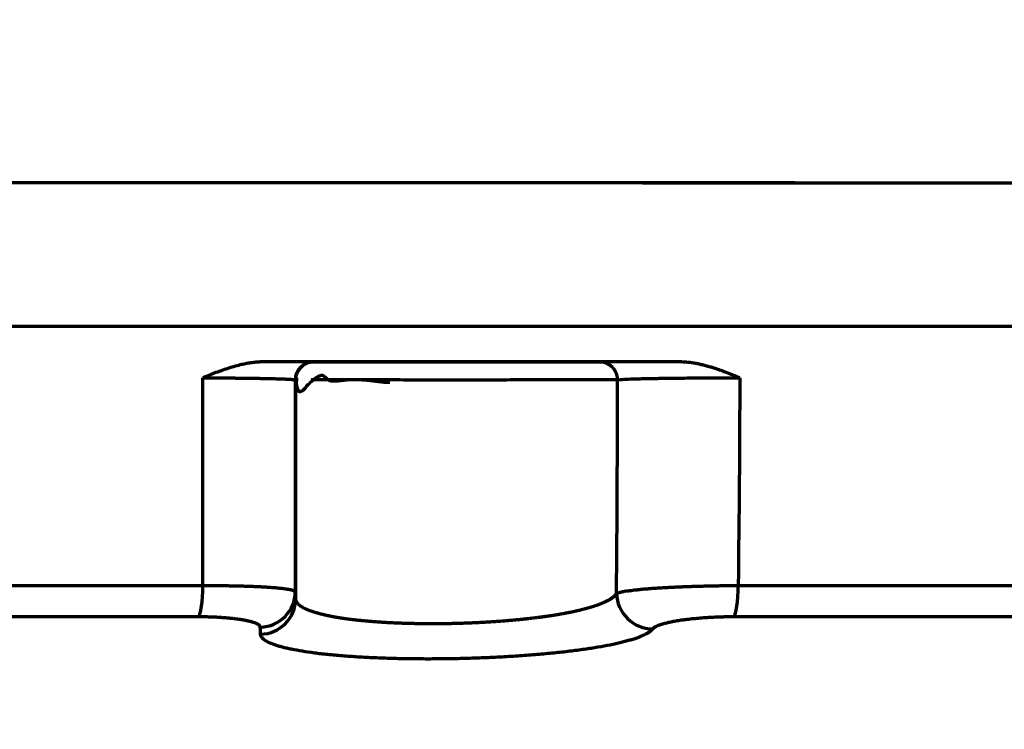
# Model space of a CAD drawing. Header units: millimetres. Extents: x -170 to 6906, y -2212 to 4257.
# Tile 214 of 256: x 5965 to 5993, y -1342 to -1322. Entities that reach past the tile are written whole.
import ezdxf

# ---------------------------------------------------------------- set-up
doc = ezdxf.new("R2010")
doc.units = ezdxf.units.MM
doc.layers.add('1', color=7, linetype='Continuous', true_color=0xffffff)

msp = doc.modelspace()

# ---------------------------------------------------------------- linework, layer by layer
at = {"lineweight": 18}
msp.add_arc((5183.539, -1242.004), 932.341, 281.861856, 355.06662, dxfattribs=at)
at = {"layer": '1', "color": 0, "linetype": 'Continuous', "lineweight": 70}
for p, q in [((5973.203, -1331.747), (5973.216, -1331.748)), ((5970.128, -1337.994), (5970.123, -1332.19)), ((5972.716, -1332.248), (5972.703, -1332.247)), ((5972.703, -1332.247), (5972.708, -1338.169))]:
    msp.add_line(p, q, dxfattribs=at)
for centre, major_axis, ratio, start_param, end_param in [((5973.203, -1332.247), (0.048, 0.498), 0.999979, 0.095153, 1.665949), ((5969.987, -1337.884), (0, -1), 0.140952, 0.164634, 1.460738), ((5984.945, -1337.882), (0, 1), 0.138813, 3.302774, 4.602334), ((5971.708, -1338.169), (0.999, 0.041), 0.987677, 4.694625, 6.241662), ((5982.676, -1338.217), (-0.796, 0.606), 0.980905, 0.660083, 2.234577), ((5971.716, -1338.367), (0.999, 0.042), 0.988281, 4.693274, 6.240611)]:
    msp.add_ellipse(centre, major_axis=major_axis, ratio=ratio, start_param=start_param, end_param=end_param, dxfattribs=at)
for points, knots in [([(6011.468, -1326.749), (6011.184, -1326.748), (6010.545, -1326.748), (6009.344, -1326.748), (6007.206, -1326.748), (6004.175, -1326.748), (6000.534, -1326.748), (5995.689, -1326.747), (5989.644, -1326.747), (5979.995, -1326.746), (5967.974, -1326.745), (5953.604, -1326.743), (5939.281, -1326.742), (5920.241, -1326.74), (5896.535, -1326.738), (5868.21, -1326.735), (5830.569, -1326.73), (5802.437, -1326.727), (5783.643, -1326.725)], [0, 0, 0, 0, 0.003906, 0.007813, 0.015625, 0.03125, 0.046875, 0.0625, 0.09375, 0.125, 0.1875, 0.25, 0.3125, 0.375, 0.5, 0.625, 0.75, 1, 1, 1, 1]), ([(6011.52, -1326.748), (5992.609, -1326.747), (5954.645, -1326.743), (5897.497, -1326.738), (5849.912, -1326.733), (5811.999, -1326.728), (5793.118, -1326.726), (5783.702, -1326.724)], [0, 0, 0, 0, 0.25, 0.5, 0.75, 0.875, 1, 1, 1, 1]), ([(5783.643, -1330.725), (5802.437, -1330.727), (5830.569, -1330.73), (5868.21, -1330.735), (5896.535, -1330.738), (5920.241, -1330.74), (5939.281, -1330.742), (5953.604, -1330.743), (5967.974, -1330.745), (5979.995, -1330.746), (5989.644, -1330.747), (5995.689, -1330.747), (6000.534, -1330.748), (6004.175, -1330.748), (6007.206, -1330.748), (6009.344, -1330.748), (6010.545, -1330.748), (6011.184, -1330.748), (6011.468, -1330.749)], [0, 0, 0, 0, 0.25, 0.375, 0.5, 0.625, 0.6875, 0.75, 0.8125, 0.875, 0.90625, 0.9375, 0.953125, 0.96875, 0.984375, 0.992187, 0.996094, 1, 1, 1, 1]), ([(5971.821, -1331.745), (5971.82, -1331.745), (5971.817, -1331.745), (5971.812, -1331.745), (5971.807, -1331.745), (5971.803, -1331.745), (5971.798, -1331.745), (5971.794, -1331.745), (5971.79, -1331.745), (5971.786, -1331.745), (5971.782, -1331.745), (5971.779, -1331.745), (5971.774, -1331.746), (5971.765, -1331.746), (5971.751, -1331.746), (5971.73, -1331.747), (5971.704, -1331.748), (5971.672, -1331.75), (5971.629, -1331.753), (5971.573, -1331.758), (5971.504, -1331.767), (5971.407, -1331.781), (5971.279, -1331.804), (5971.119, -1331.841), (5970.984, -1331.879), (5970.854, -1331.918), (5970.714, -1331.964), (5970.569, -1332.015), (5970.441, -1332.063), (5970.352, -1332.098), (5970.27, -1332.131), (5970.194, -1332.161), (5970.146, -1332.18), (5970.123, -1332.19)], [0, 0, 0, 0, 0.002883, 0.005662, 0.008337, 0.010911, 0.013383, 0.015756, 0.018032, 0.020213, 0.0223, 0.024296, 0.026312, 0.031194, 0.038943, 0.049556, 0.066976, 0.08482, 0.103082, 0.140602, 0.18013, 0.221605, 0.308588, 0.401313, 0.499409, 0.547172, 0.631043, 0.750112, 0.808127, 0.862093, 0.912036, 0.957991, 1, 1, 1, 1]), ([(5973.203, -1331.747), (5973.203, -1331.747), (5973.203, -1331.747), (5973.203, -1331.747), (5973.203, -1331.747), (5973.202, -1331.747), (5973.201, -1331.747), (5973.195, -1331.747), (5973.179, -1331.746), (5973.148, -1331.746), (5973.1, -1331.746), (5973.031, -1331.746), (5972.938, -1331.746), (5972.843, -1331.746), (5972.75, -1331.746), (5972.654, -1331.746), (5972.536, -1331.745), (5972.422, -1331.745), (5972.324, -1331.745), (5972.252, -1331.745), (5972.184, -1331.745), (5972.119, -1331.745), (5972.058, -1331.745), (5972.001, -1331.745), (5971.949, -1331.745), (5971.902, -1331.745), (5971.86, -1331.745), (5971.834, -1331.745), (5971.821, -1331.745)], [0, 0, 0, 0, 0.00181, 0.003776, 0.007708, 0.015568, 0.031283, 0.062687, 0.125409, 0.188038, 0.250644, 0.338971, 0.422577, 0.500678, 0.551945, 0.610497, 0.676643, 0.750348, 0.786088, 0.819387, 0.85024, 0.878689, 0.904763, 0.928483, 0.949859, 0.9689, 0.98561, 1, 1, 1, 1]), ([(5973.216, -1331.748), (5973.211, -1331.748), (5973.203, -1331.748), (5973.189, -1331.749), (5973.176, -1331.75), (5973.163, -1331.751), (5973.151, -1331.752), (5973.138, -1331.754), (5973.125, -1331.756), (5973.113, -1331.759), (5973.101, -1331.761), (5973.088, -1331.764), (5973.076, -1331.768), (5973.065, -1331.771), (5973.053, -1331.775), (5973.041, -1331.779), (5973.03, -1331.784), (5973.018, -1331.789), (5973.007, -1331.794), (5972.996, -1331.799), (5972.985, -1331.805), (5972.974, -1331.811), (5972.963, -1331.817), (5972.953, -1331.824), (5972.942, -1331.831), (5972.932, -1331.839), (5972.921, -1331.846), (5972.911, -1331.855), (5972.901, -1331.863), (5972.891, -1331.872), (5972.882, -1331.88), (5972.872, -1331.889), (5972.86, -1331.901), (5972.846, -1331.916), (5972.829, -1331.935), (5972.814, -1331.953), (5972.8, -1331.973), (5972.787, -1331.993), (5972.775, -1332.014), (5972.764, -1332.036), (5972.755, -1332.056), (5972.747, -1332.076), (5972.74, -1332.094), (5972.735, -1332.112), (5972.73, -1332.131), (5972.725, -1332.15), (5972.722, -1332.169), (5972.719, -1332.189), (5972.717, -1332.209), (5972.716, -1332.228), (5972.716, -1332.241), (5972.716, -1332.248)], [0, 0, 0, 0, 0.016961, 0.033777, 0.050459, 0.067018, 0.083463, 0.099802, 0.116043, 0.132193, 0.148258, 0.164246, 0.180165, 0.196025, 0.211836, 0.22761, 0.243363, 0.259111, 0.27487, 0.290659, 0.306496, 0.322398, 0.338382, 0.354462, 0.370648, 0.386946, 0.403357, 0.41988, 0.436504, 0.453215, 0.469988, 0.486789, 0.503576, 0.535147, 0.566231, 0.597016, 0.627694, 0.658412, 0.689239, 0.720154, 0.751052, 0.775938, 0.800579, 0.825139, 0.84976, 0.874538, 0.899505, 0.924632, 0.949856, 0.974938, 1, 1, 1, 1]), ([(5981.214, -1331.748), (5981.213, -1331.748), (5981.213, -1331.748), (5981.212, -1331.748), (5981.21, -1331.748), (5981.209, -1331.748), (5981.207, -1331.748), (5981.205, -1331.748), (5981.203, -1331.748), (5981.2, -1331.748), (5981.198, -1331.748), (5981.195, -1331.748), (5981.192, -1331.748), (5981.189, -1331.748), (5981.185, -1331.748), (5981.182, -1331.748), (5981.178, -1331.748), (5981.174, -1331.748), (5981.17, -1331.748), (5981.165, -1331.748), (5981.161, -1331.748), (5981.156, -1331.748), (5981.151, -1331.748), (5981.146, -1331.748), (5981.141, -1331.748), (5981.135, -1331.748), (5981.13, -1331.748), (5981.124, -1331.748), (5981.118, -1331.748), (5981.111, -1331.749), (5981.105, -1331.749), (5981.098, -1331.749), (5981.091, -1331.749), (5981.084, -1331.749), (5981.077, -1331.749), (5981.07, -1331.749), (5981.062, -1331.749), (5981.055, -1331.749), (5981.047, -1331.749), (5981.038, -1331.749), (5981.03, -1331.749), (5981.022, -1331.749), (5981.013, -1331.749), (5981.004, -1331.749), (5980.995, -1331.749), (5980.986, -1331.749), (5980.976, -1331.749), (5980.967, -1331.749), (5980.957, -1331.749), (5980.947, -1331.749), (5980.937, -1331.749), (5980.926, -1331.749), (5980.916, -1331.749), (5980.905, -1331.749), (5980.846, -1331.749), (5980.724, -1331.749), (5980.513, -1331.749), (5980.267, -1331.75), (5980.02, -1331.75), (5979.787, -1331.75), (5979.577, -1331.75), (5979.357, -1331.75), (5979.125, -1331.75), (5978.881, -1331.75), (5978.599, -1331.75), (5978.277, -1331.75), (5977.914, -1331.75), (5977.543, -1331.75), (5977.168, -1331.75), (5976.794, -1331.75), (5976.425, -1331.75), (5976.064, -1331.75), (5975.743, -1331.75), (5975.463, -1331.75), (5975.224, -1331.751), (5974.995, -1331.751), (5974.778, -1331.751), (5974.572, -1331.75), (5974.392, -1331.75), (5974.237, -1331.75), (5974.105, -1331.75), (5973.982, -1331.751), (5973.869, -1331.751), (5973.765, -1331.75), (5973.669, -1331.749), (5973.583, -1331.748), (5973.522, -1331.748), (5973.481, -1331.748), (5973.457, -1331.748), (5973.434, -1331.748), (5973.413, -1331.748), (5973.393, -1331.748), (5973.373, -1331.748), (5973.355, -1331.748), (5973.339, -1331.748), (5973.323, -1331.748), (5973.308, -1331.748), (5973.295, -1331.748), (5973.282, -1331.748), (5973.271, -1331.748), (5973.261, -1331.748), (5973.251, -1331.748), (5973.243, -1331.748), (5973.236, -1331.748), (5973.23, -1331.748), (5973.225, -1331.748), (5973.221, -1331.748), (5973.218, -1331.748), (5973.216, -1331.748), (5973.216, -1331.748), (5973.216, -1331.748)], [0, 0, 0, 0, 0.002327, 0.00465, 0.006969, 0.009284, 0.011595, 0.013902, 0.016204, 0.018504, 0.020799, 0.023092, 0.025381, 0.027667, 0.02995, 0.032231, 0.034508, 0.036783, 0.039055, 0.041325, 0.043593, 0.045858, 0.048122, 0.050383, 0.052643, 0.054901, 0.057158, 0.059413, 0.061667, 0.063919, 0.06617, 0.068421, 0.07067, 0.072919, 0.075167, 0.077414, 0.079661, 0.081908, 0.084154, 0.0864, 0.088646, 0.090892, 0.093138, 0.095385, 0.097631, 0.099878, 0.102126, 0.104374, 0.106623, 0.108873, 0.111123, 0.113375, 0.115628, 0.117882, 0.120137, 0.152454, 0.184698, 0.21713, 0.249996, 0.271396, 0.292793, 0.314263, 0.335885, 0.357734, 0.379887, 0.409735, 0.439552, 0.469562, 0.499984, 0.5301, 0.559995, 0.589911, 0.620081, 0.642115, 0.663875, 0.685451, 0.70692, 0.728388, 0.749969, 0.766564, 0.78294, 0.799135, 0.815176, 0.831092, 0.846929, 0.862746, 0.878617, 0.884124, 0.889601, 0.895049, 0.900468, 0.90586, 0.911226, 0.916569, 0.921892, 0.927194, 0.932477, 0.937742, 0.94299, 0.948225, 0.953447, 0.958656, 0.963852, 0.969038, 0.974217, 0.979385, 0.984547, 0.989702, 0.994855, 1, 1, 1, 1]), ([(5983.444, -1331.746), (5983.436, -1331.746), (5983.418, -1331.746), (5983.391, -1331.746), (5983.363, -1331.746), (5983.333, -1331.746), (5983.301, -1331.746), (5983.268, -1331.746), (5983.234, -1331.746), (5983.198, -1331.746), (5983.16, -1331.746), (5983.122, -1331.746), (5983.081, -1331.746), (5983.04, -1331.746), (5982.997, -1331.746), (5982.953, -1331.746), (5982.908, -1331.746), (5982.862, -1331.746), (5982.814, -1331.746), (5982.766, -1331.746), (5982.717, -1331.746), (5982.667, -1331.746), (5982.617, -1331.746), (5982.509, -1331.746), (5982.355, -1331.747), (5982.168, -1331.747), (5982.008, -1331.747), (5981.872, -1331.747), (5981.748, -1331.747), (5981.628, -1331.747), (5981.507, -1331.747), (5981.422, -1331.747), (5981.367, -1331.748), (5981.338, -1331.748), (5981.313, -1331.748), (5981.291, -1331.748), (5981.273, -1331.748), (5981.258, -1331.748), (5981.246, -1331.748), (5981.236, -1331.748), (5981.229, -1331.748), (5981.223, -1331.748), (5981.219, -1331.748), (5981.216, -1331.748), (5981.214, -1331.748), (5981.214, -1331.748)], [0, 0, 0, 0, 0.006635, 0.013711, 0.021231, 0.029194, 0.037603, 0.046457, 0.05576, 0.065514, 0.07572, 0.086382, 0.097503, 0.109077, 0.121093, 0.133549, 0.146443, 0.159774, 0.173541, 0.18774, 0.202369, 0.217426, 0.232907, 0.248808, 0.317802, 0.382517, 0.442772, 0.49833, 0.548116, 0.60624, 0.673028, 0.748649, 0.775486, 0.801023, 0.825245, 0.848198, 0.869918, 0.890416, 0.909701, 0.927778, 0.944647, 0.960307, 0.974756, 0.987989, 1, 1, 1, 1]), ([(5981.714, -1332.248), (5981.714, -1332.244), (5981.713, -1332.236), (5981.713, -1332.224), (5981.712, -1332.212), (5981.711, -1332.2), (5981.71, -1332.189), (5981.709, -1332.177), (5981.707, -1332.166), (5981.705, -1332.155), (5981.703, -1332.143), (5981.7, -1332.132), (5981.697, -1332.122), (5981.694, -1332.111), (5981.691, -1332.1), (5981.688, -1332.09), (5981.684, -1332.079), (5981.68, -1332.069), (5981.676, -1332.059), (5981.672, -1332.049), (5981.668, -1332.039), (5981.663, -1332.029), (5981.658, -1332.019), (5981.653, -1332.009), (5981.647, -1332), (5981.642, -1331.99), (5981.636, -1331.981), (5981.63, -1331.971), (5981.624, -1331.962), (5981.617, -1331.953), (5981.61, -1331.944), (5981.603, -1331.935), (5981.596, -1331.926), (5981.589, -1331.917), (5981.581, -1331.909), (5981.573, -1331.901), (5981.562, -1331.89), (5981.549, -1331.877), (5981.532, -1331.862), (5981.514, -1331.848), (5981.497, -1331.836), (5981.478, -1331.824), (5981.46, -1331.813), (5981.441, -1331.803), (5981.422, -1331.793), (5981.403, -1331.785), (5981.383, -1331.777), (5981.363, -1331.771), (5981.343, -1331.765), (5981.322, -1331.76), (5981.301, -1331.756), (5981.28, -1331.752), (5981.258, -1331.75), (5981.236, -1331.748), (5981.221, -1331.748), (5981.214, -1331.748)], [0, 0, 0, 0, 0.015489, 0.030835, 0.046027, 0.061063, 0.075946, 0.090683, 0.105287, 0.119771, 0.134149, 0.148438, 0.162651, 0.176801, 0.190902, 0.204963, 0.218995, 0.233007, 0.247006, 0.261001, 0.274997, 0.289001, 0.303019, 0.317056, 0.331119, 0.345212, 0.359342, 0.373513, 0.387732, 0.402005, 0.416336, 0.430732, 0.445199, 0.459742, 0.47437, 0.489087, 0.5039, 0.532847, 0.561359, 0.589498, 0.617317, 0.644868, 0.672198, 0.699353, 0.726378, 0.753317, 0.780213, 0.807114, 0.834067, 0.861124, 0.888337, 0.915767, 0.943475, 0.971529, 1, 1, 1, 1]), ([(5985.127, -1332.191), (5985.11, -1332.184), (5985.074, -1332.169), (5985.017, -1332.146), (5984.953, -1332.12), (5984.882, -1332.092), (5984.803, -1332.061), (5984.719, -1332.029), (5984.633, -1331.997), (5984.551, -1331.968), (5984.478, -1331.943), (5984.412, -1331.922), (5984.356, -1331.904), (5984.3, -1331.887), (5984.242, -1331.87), (5984.179, -1331.853), (5984.117, -1331.837), (5984.056, -1331.823), (5983.997, -1331.809), (5983.939, -1331.797), (5983.882, -1331.787), (5983.827, -1331.778), (5983.773, -1331.77), (5983.721, -1331.763), (5983.671, -1331.758), (5983.622, -1331.753), (5983.575, -1331.75), (5983.53, -1331.748), (5983.486, -1331.746), (5983.458, -1331.746), (5983.444, -1331.746)], [0, 0, 0, 0, 0.031337, 0.066763, 0.10631, 0.150024, 0.197974, 0.250252, 0.305097, 0.354786, 0.399267, 0.438484, 0.47231, 0.500636, 0.538757, 0.576067, 0.612536, 0.648135, 0.682837, 0.716616, 0.749444, 0.781299, 0.812164, 0.842043, 0.870926, 0.898803, 0.92566, 0.951487, 0.976271, 1, 1, 1, 1]), ([(5972.785, -1332.248), (5972.78, -1332.248), (5972.774, -1332.248), (5972.758, -1332.248), (5972.748, -1332.248), (5972.733, -1332.248), (5972.727, -1332.248), (5972.722, -1332.248), (5972.721, -1332.248), (5972.719, -1332.248), (5972.718, -1332.248), (5972.717, -1332.248), (5972.717, -1332.248), (5972.716, -1332.246), (5972.716, -1332.246), (5972.716, -1332.246), (5972.716, -1332.246), (5972.716, -1332.248), (5972.716, -1332.249), (5972.716, -1332.251), (5972.716, -1332.251), (5972.716, -1332.251), (5972.716, -1332.251), (5972.716, -1332.25), (5972.716, -1332.249), (5972.716, -1332.248)], [0, 0, 0, 0, 0.130945, 0.130945, 0.42063, 0.42063, 0.710315, 0.710315, 0.782736, 0.782736, 0.855158, 0.855158, 0.927579, 0.927579, 0.945684, 0.945684, 0.963789, 0.963789, 0.981895, 0.981895, 0.990947, 0.990947, 0.995474, 0.995474, 1, 1, 1, 1]), ([(5972.727, -1332.248), (5972.727, -1332.253), (5972.731, -1332.319), (5972.738, -1332.406), (5972.763, -1332.501), (5972.78, -1332.536), (5972.795, -1332.555), (5972.809, -1332.567), (5972.838, -1332.579), (5972.923, -1332.546), (5972.988, -1332.494), (5973.03, -1332.416)], [0, 0, 0, 0, 0.020055, 0.238781, 0.306115, 0.357308, 0.380072, 0.402358, 0.448603, 0.557999, 1, 1, 1, 1]), ([(5973.03, -1332.416), (5973.077, -1332.367), (5973.187, -1332.267), (5973.325, -1332.145), (5973.506, -1332.089), (5973.613, -1332.341), (5974.281, -1332.174), (5974.889, -1332.286), (5975.351, -1332.325)], [0, 0, 0, 0, 0.076998, 0.175551, 0.234143, 0.349567, 0.597881, 1, 1, 1, 1]), ([(5977.245, -1332.251), (5977.171, -1332.251), (5977.097, -1332.251), (5976.95, -1332.251), (5976.876, -1332.251), (5976.729, -1332.251), (5976.656, -1332.251), (5976.51, -1332.251), (5976.437, -1332.251), (5976.22, -1332.251), (5976.078, -1332.251), (5975.799, -1332.251), (5975.662, -1332.251), (5975.391, -1332.25), (5975.259, -1332.25), (5975.063, -1332.25), (5974.999, -1332.25), (5974.871, -1332.25), (5974.809, -1332.25), (5974.685, -1332.25), (5974.625, -1332.25), (5974.505, -1332.25), (5974.447, -1332.25), (5974.332, -1332.25), (5974.276, -1332.25), (5974.165, -1332.25), (5974.112, -1332.25), (5974.006, -1332.25), (5973.955, -1332.25), (5973.855, -1332.25), (5973.807, -1332.25), (5973.712, -1332.25), (5973.666, -1332.25), (5973.577, -1332.25), (5973.534, -1332.25), (5973.452, -1332.249), (5973.412, -1332.249), (5973.335, -1332.249), (5973.298, -1332.249), (5973.227, -1332.249), (5973.194, -1332.249), (5973.159, -1332.249), (5973.156, -1332.249), (5973.154, -1332.249)], [0, 0, 0, 0, 0.043319, 0.043319, 0.086638, 0.086638, 0.129957, 0.129957, 0.173276, 0.173276, 0.259914, 0.259914, 0.346553, 0.346553, 0.433191, 0.433191, 0.47651, 0.47651, 0.519829, 0.519829, 0.563148, 0.563148, 0.606467, 0.606467, 0.649786, 0.649786, 0.693105, 0.693105, 0.736424, 0.736424, 0.779743, 0.779743, 0.823063, 0.823063, 0.866382, 0.866382, 0.909701, 0.909701, 0.95302, 0.95302, 0.996339, 0.996339, 1, 1, 1, 1]), ([(5981.714, -1332.248), (5981.705, -1332.248), (5981.668, -1332.248), (5981.541, -1332.249), (5981.451, -1332.249), (5981.219, -1332.249), (5981.078, -1332.249), (5980.751, -1332.25), (5980.564, -1332.25), (5980.153, -1332.25), (5979.928, -1332.25), (5979.447, -1332.25), (5979.192, -1332.25), (5978.66, -1332.251), (5978.384, -1332.251), (5977.82, -1332.251), (5977.532, -1332.251), (5977.245, -1332.251)], [0, 0, 0, 0, 0.125, 0.125, 0.25, 0.25, 0.375, 0.375, 0.5, 0.5, 0.625, 0.625, 0.75, 0.75, 0.875, 0.875, 1, 1, 1, 1]), ([(5981.714, -1332.248), (5981.72, -1332.244), (5981.749, -1332.24), (5981.848, -1332.232), (5981.92, -1332.228), (5982.102, -1332.221), (5982.211, -1332.217), (5982.404, -1332.213), (5982.473, -1332.211), (5982.618, -1332.208), (5982.695, -1332.207), (5982.815, -1332.205), (5982.855, -1332.204), (5982.939, -1332.203), (5983.067, -1332.201), (5983.202, -1332.199), (5983.342, -1332.198), (5983.389, -1332.197), (5983.484, -1332.196), (5983.628, -1332.195), (5983.776, -1332.194), (5983.978, -1332.193), (5984.081, -1332.192), (5984.289, -1332.191), (5984.394, -1332.191), (5984.551, -1332.191), (5984.603, -1332.191), (5984.708, -1332.191), (5984.865, -1332.191), (5985.022, -1332.191), (5985.127, -1332.191)], [0, 0, 0, 0, 0.125, 0.125, 0.25, 0.25, 0.375, 0.375, 0.4375, 0.4375, 0.5, 0.5, 0.53125, 0.53125, 0.5625, 0.625, 0.625, 0.65625, 0.65625, 0.6875, 0.75, 0.75, 0.8125, 0.8125, 0.875, 0.875, 0.90625, 0.90625, 0.9375, 1, 1, 1, 1]), ([(5897.741, -1338.004), (5903.736, -1338.003), (5909.74, -1338.002), (5921.766, -1338), (5927.788, -1337.999), (5939.85, -1337.998), (5945.891, -1337.997), (5957.993, -1337.995), (5964.054, -1337.995), (5970.128, -1337.994)], [0, 0, 0, 0, 0.25, 0.25, 0.5, 0.5, 0.75, 0.75, 1, 1, 1, 1]), ([(5970.128, -1337.994), (5970.136, -1337.994), (5970.153, -1337.994), (5970.179, -1337.993), (5970.205, -1337.993), (5970.23, -1337.993), (5970.256, -1337.993), (5970.282, -1337.993), (5970.308, -1337.993), (5970.334, -1337.993), (5970.36, -1337.993), (5970.386, -1337.993), (5970.412, -1337.993), (5970.438, -1337.994), (5970.465, -1337.994), (5970.491, -1337.994), (5970.517, -1337.994), (5970.543, -1337.994), (5970.569, -1337.994), (5970.596, -1337.995), (5970.622, -1337.995), (5970.648, -1337.995), (5970.674, -1337.995), (5970.7, -1337.996), (5970.727, -1337.996), (5970.753, -1337.996), (5970.779, -1337.997), (5970.805, -1337.997), (5970.831, -1337.997), (5970.857, -1337.998), (5970.884, -1337.998), (5970.91, -1337.999), (5970.936, -1337.999), (5970.961, -1338), (5970.987, -1338), (5971.013, -1338.001), (5971.039, -1338.001), (5971.065, -1338.002), (5971.09, -1338.002), (5971.116, -1338.003), (5971.141, -1338.004), (5971.167, -1338.004), (5971.192, -1338.005), (5971.217, -1338.006), (5971.243, -1338.006), (5971.268, -1338.007), (5971.293, -1338.008), (5971.317, -1338.009), (5971.342, -1338.009), (5971.367, -1338.01), (5971.391, -1338.011), (5971.416, -1338.012), (5971.44, -1338.013), (5971.464, -1338.013), (5971.488, -1338.014), (5971.512, -1338.015), (5971.536, -1338.016), (5971.559, -1338.017), (5971.583, -1338.018), (5971.606, -1338.019), (5971.629, -1338.02), (5971.652, -1338.021), (5971.675, -1338.022), (5971.697, -1338.023), (5971.72, -1338.024), (5971.742, -1338.025), (5971.764, -1338.026), (5971.786, -1338.028), (5971.807, -1338.029), (5971.829, -1338.03), (5971.85, -1338.031), (5971.871, -1338.032), (5971.892, -1338.034), (5971.913, -1338.035), (5971.933, -1338.036), (5971.953, -1338.038), (5972.018, -1338.042), (5972.127, -1338.05), (5972.271, -1338.064), (5972.405, -1338.079), (5972.488, -1338.092), (5972.535, -1338.101), (5972.554, -1338.104), (5972.572, -1338.108), (5972.589, -1338.112), (5972.604, -1338.115), (5972.618, -1338.119), (5972.632, -1338.122), (5972.644, -1338.126), (5972.655, -1338.13), (5972.665, -1338.134), (5972.674, -1338.137), (5972.681, -1338.141), (5972.688, -1338.145), (5972.694, -1338.149), (5972.699, -1338.153), (5972.702, -1338.157), (5972.705, -1338.16), (5972.707, -1338.165), (5972.707, -1338.167), (5972.708, -1338.169)], [0, 0, 0, 0, 0.006016, 0.012055, 0.018114, 0.024196, 0.030299, 0.036423, 0.042569, 0.048735, 0.054923, 0.061132, 0.067361, 0.073611, 0.079882, 0.086172, 0.092484, 0.098815, 0.105166, 0.111537, 0.117927, 0.124337, 0.130766, 0.137214, 0.143682, 0.150167, 0.156672, 0.163194, 0.169735, 0.176294, 0.182871, 0.189465, 0.196076, 0.202705, 0.20935, 0.216012, 0.22269, 0.229385, 0.236095, 0.242821, 0.249563, 0.25632, 0.263091, 0.269878, 0.276678, 0.283493, 0.290322, 0.297164, 0.30402, 0.310889, 0.31777, 0.324664, 0.331571, 0.338489, 0.345418, 0.352359, 0.359311, 0.366274, 0.373247, 0.38023, 0.387223, 0.394225, 0.401236, 0.408256, 0.415285, 0.422322, 0.429366, 0.436419, 0.443478, 0.450544, 0.457617, 0.464695, 0.47178, 0.47887, 0.485965, 0.493066, 0.50017, 0.555174, 0.615363, 0.680444, 0.750006, 0.763703, 0.777351, 0.790947, 0.804491, 0.817979, 0.83141, 0.844782, 0.858092, 0.87134, 0.884523, 0.897639, 0.910688, 0.923666, 0.936574, 0.94941, 0.962171, 0.974858, 0.987468, 1, 1, 1, 1]), ([(5981.684, -1338.216), (5981.685, -1338.216), (5981.687, -1338.214), (5981.691, -1338.212), (5981.697, -1338.209), (5981.704, -1338.206), (5981.713, -1338.202), (5981.724, -1338.198), (5981.737, -1338.194), (5981.753, -1338.189), (5981.773, -1338.183), (5981.796, -1338.178), (5981.824, -1338.171), (5981.857, -1338.165), (5981.896, -1338.158), (5981.941, -1338.15), (5981.993, -1338.142), (5982.06, -1338.133), (5982.14, -1338.123), (5982.234, -1338.112), (5982.332, -1338.102), (5982.431, -1338.093), (5982.532, -1338.084), (5982.631, -1338.076), (5982.729, -1338.068), (5982.811, -1338.063), (5982.877, -1338.058), (5982.928, -1338.055), (5982.98, -1338.052), (5983.033, -1338.049), (5983.086, -1338.046), (5983.14, -1338.043), (5983.195, -1338.04), (5983.25, -1338.038), (5983.306, -1338.035), (5983.362, -1338.033), (5983.419, -1338.03), (5983.476, -1338.028), (5983.534, -1338.025), (5983.592, -1338.023), (5983.65, -1338.021), (5983.708, -1338.019), (5983.766, -1338.017), (5983.825, -1338.015), (5983.884, -1338.013), (5983.943, -1338.011), (5984.002, -1338.01), (5984.061, -1338.008), (5984.12, -1338.007), (5984.178, -1338.005), (5984.237, -1338.004), (5984.296, -1338.002), (5984.354, -1338.001), (5984.412, -1338), (5984.47, -1337.999), (5984.528, -1337.998), (5984.585, -1337.997), (5984.642, -1337.996), (5984.699, -1337.995), (5984.755, -1337.994), (5984.811, -1337.994), (5984.866, -1337.993), (5984.921, -1337.993), (5984.976, -1337.993), (5985.03, -1337.992), (5985.065, -1337.992), (5985.083, -1337.992)], [0, 0, 0, 0, 0.00549, 0.012228, 0.02023, 0.029516, 0.040106, 0.052023, 0.065294, 0.079946, 0.096008, 0.11351, 0.132484, 0.15296, 0.174969, 0.198539, 0.223697, 0.250466, 0.286848, 0.32191, 0.355556, 0.387705, 0.418289, 0.447252, 0.474549, 0.500145, 0.513419, 0.526686, 0.539944, 0.553188, 0.566417, 0.579627, 0.592815, 0.60598, 0.619117, 0.632225, 0.6453, 0.65834, 0.671342, 0.684303, 0.697222, 0.710095, 0.72292, 0.735694, 0.748416, 0.761083, 0.773693, 0.786244, 0.798733, 0.811159, 0.823519, 0.835812, 0.848036, 0.86019, 0.872271, 0.884278, 0.89621, 0.908065, 0.919842, 0.93154, 0.943157, 0.954693, 0.966146, 0.977515, 0.9888, 1, 1, 1, 1]), ([(5985.083, -1337.992), (5987.262, -1337.992), (5989.442, -1337.992), (5992.715, -1337.992), (5993.807, -1337.992), (5995.991, -1337.992), (5997.084, -1337.992), (5998.723, -1337.991), (5999.27, -1337.991), (6000.363, -1337.991), (6000.91, -1337.991), (6002.005, -1337.991), (6002.552, -1337.991), (6003.646, -1337.991), (6004.193, -1337.991), (6005.288, -1337.991), (6006.108, -1337.991), (6006.931, -1337.991), (6007.479, -1337.991), (6007.754, -1337.991), (6008.304, -1337.991), (6008.716, -1337.991), (6009.195, -1337.991), (6009.4, -1337.991), (6009.536, -1337.991), (6009.604, -1337.991), (6009.808, -1337.991), (6010.012, -1337.991), (6010.218, -1337.991), (6010.357, -1337.991), (6010.426, -1337.991), (6010.777, -1337.991), (6011.064, -1337.991), (6011.321, -1337.991)], [0, 0, 0, 0, 0.25, 0.25, 0.375, 0.375, 0.5, 0.5, 0.5625, 0.5625, 0.625, 0.625, 0.6875, 0.6875, 0.75, 0.75, 0.8125, 0.84375, 0.84375, 0.875, 0.875, 0.90625, 0.921875, 0.929688, 0.929688, 0.9375, 0.9375, 0.953125, 0.960938, 0.960938, 0.96875, 0.96875, 1, 1, 1, 1]), ([(5977.245, -1339.046), (5977.256, -1339.046), (5977.277, -1339.045), (5977.31, -1339.044), (5977.342, -1339.043), (5977.375, -1339.042), (5977.407, -1339.041), (5977.439, -1339.04), (5977.472, -1339.039), (5977.505, -1339.038), (5977.537, -1339.037), (5977.57, -1339.035), (5977.602, -1339.034), (5977.635, -1339.033), (5977.668, -1339.031), (5977.7, -1339.03), (5977.733, -1339.028), (5977.765, -1339.027), (5977.798, -1339.025), (5977.831, -1339.024), (5977.863, -1339.022), (5977.896, -1339.02), (5977.929, -1339.018), (5977.961, -1339.017), (5977.994, -1339.015), (5978.027, -1339.013), (5978.059, -1339.011), (5978.092, -1339.009), (5978.125, -1339.007), (5978.157, -1339.005), (5978.19, -1339.003), (5978.222, -1339.001), (5978.255, -1338.999), (5978.287, -1338.997), (5978.32, -1338.994), (5978.352, -1338.992), (5978.385, -1338.99), (5978.417, -1338.987), (5978.449, -1338.985), (5978.482, -1338.983), (5978.514, -1338.98), (5978.546, -1338.978), (5978.579, -1338.975), (5978.611, -1338.972), (5978.643, -1338.97), (5978.675, -1338.967), (5978.707, -1338.964), (5978.739, -1338.962), (5978.771, -1338.959), (5978.803, -1338.956), (5978.835, -1338.953), (5978.866, -1338.95), (5978.898, -1338.947), (5978.93, -1338.944), (5978.961, -1338.941), (5978.993, -1338.938), (5979.024, -1338.935), (5979.055, -1338.931), (5979.087, -1338.928), (5979.118, -1338.925), (5979.149, -1338.922), (5979.18, -1338.918), (5979.211, -1338.915), (5979.242, -1338.911), (5979.273, -1338.908), (5979.303, -1338.904), (5979.334, -1338.901), (5979.364, -1338.897), (5979.395, -1338.893), (5979.425, -1338.89), (5979.455, -1338.886), (5979.485, -1338.882), (5979.515, -1338.878), (5979.545, -1338.874), (5979.575, -1338.871), (5979.605, -1338.867), (5979.634, -1338.863), (5979.664, -1338.859), (5979.693, -1338.854), (5979.722, -1338.85), (5979.751, -1338.846), (5979.78, -1338.842), (5979.809, -1338.838), (5979.838, -1338.833), (5979.866, -1338.829), (5979.895, -1338.825), (5979.923, -1338.82), (5979.951, -1338.816), (5979.979, -1338.811), (5980.007, -1338.807), (5980.035, -1338.802), (5980.062, -1338.798), (5980.09, -1338.793), (5980.117, -1338.788), (5980.144, -1338.783), (5980.171, -1338.779), (5980.198, -1338.774), (5980.225, -1338.769), (5980.252, -1338.764), (5980.28, -1338.758), (5980.308, -1338.753), (5980.336, -1338.748), (5980.363, -1338.742), (5980.391, -1338.736), (5980.419, -1338.731), (5980.447, -1338.725), (5980.475, -1338.719), (5980.503, -1338.713), (5980.531, -1338.707), (5980.558, -1338.7), (5980.586, -1338.694), (5980.614, -1338.688), (5980.642, -1338.681), (5980.669, -1338.675), (5980.697, -1338.668), (5980.724, -1338.661), (5980.751, -1338.654), (5980.779, -1338.647), (5980.806, -1338.64), (5980.832, -1338.633), (5980.859, -1338.625), (5980.886, -1338.618), (5980.912, -1338.61), (5980.938, -1338.603), (5980.964, -1338.595), (5980.99, -1338.587), (5981.016, -1338.579), (5981.041, -1338.571), (5981.066, -1338.563), (5981.091, -1338.555), (5981.116, -1338.547), (5981.14, -1338.538), (5981.164, -1338.53), (5981.188, -1338.521), (5981.211, -1338.512), (5981.234, -1338.503), (5981.257, -1338.495), (5981.279, -1338.485), (5981.301, -1338.476), (5981.323, -1338.467), (5981.344, -1338.458), (5981.365, -1338.448), (5981.385, -1338.439), (5981.405, -1338.429), (5981.424, -1338.42), (5981.443, -1338.41), (5981.461, -1338.4), (5981.479, -1338.39), (5981.497, -1338.38), (5981.514, -1338.37), (5981.53, -1338.359), (5981.546, -1338.349), (5981.561, -1338.338), (5981.575, -1338.328), (5981.589, -1338.317), (5981.602, -1338.306), (5981.615, -1338.295), (5981.627, -1338.284), (5981.638, -1338.273), (5981.649, -1338.262), (5981.659, -1338.251), (5981.668, -1338.24), (5981.676, -1338.228), (5981.681, -1338.22), (5981.684, -1338.216)], [0, 0, 0, 0, 0.004933, 0.009872, 0.014816, 0.019766, 0.024722, 0.029683, 0.034649, 0.039621, 0.044599, 0.049582, 0.054571, 0.059565, 0.064565, 0.069571, 0.074582, 0.079599, 0.084621, 0.089649, 0.094683, 0.099723, 0.104768, 0.109818, 0.114875, 0.119937, 0.125005, 0.130078, 0.135158, 0.140242, 0.145333, 0.150429, 0.155532, 0.160639, 0.165753, 0.170872, 0.175997, 0.181128, 0.186265, 0.191407, 0.196556, 0.20171, 0.20687, 0.212035, 0.217207, 0.222384, 0.227567, 0.232756, 0.237951, 0.243151, 0.248358, 0.25357, 0.258789, 0.264013, 0.269243, 0.274479, 0.27972, 0.284968, 0.290222, 0.295481, 0.300747, 0.306018, 0.311295, 0.316579, 0.321868, 0.327163, 0.332464, 0.337771, 0.343084, 0.348403, 0.353728, 0.35906, 0.364397, 0.36974, 0.375089, 0.380444, 0.385805, 0.391172, 0.396545, 0.401924, 0.40731, 0.412701, 0.418098, 0.423502, 0.428911, 0.434327, 0.439748, 0.445176, 0.45061, 0.45605, 0.461496, 0.466948, 0.472407, 0.477871, 0.483342, 0.488818, 0.494301, 0.49979, 0.505543, 0.511353, 0.517218, 0.523139, 0.529117, 0.53515, 0.54124, 0.547385, 0.553587, 0.559845, 0.566159, 0.572529, 0.578955, 0.585437, 0.591976, 0.598571, 0.605221, 0.611928, 0.618691, 0.625511, 0.632386, 0.639318, 0.646306, 0.65335, 0.66045, 0.667606, 0.674819, 0.682088, 0.689413, 0.696794, 0.704232, 0.711726, 0.719276, 0.726882, 0.734545, 0.742263, 0.750038, 0.75787, 0.765757, 0.773701, 0.781701, 0.789757, 0.79787, 0.806039, 0.814264, 0.822546, 0.830883, 0.839277, 0.847728, 0.856234, 0.864797, 0.873417, 0.882092, 0.890824, 0.899612, 0.908457, 0.917358, 0.926315, 0.935328, 0.944398, 0.953524, 0.962707, 0.971946, 0.981241, 0.990592, 1, 1, 1, 1]), ([(5972.716, -1338.367), (5972.716, -1338.37), (5972.716, -1338.374), (5972.717, -1338.38), (5972.718, -1338.387), (5972.719, -1338.393), (5972.72, -1338.399), (5972.722, -1338.405), (5972.724, -1338.412), (5972.726, -1338.418), (5972.728, -1338.424), (5972.731, -1338.43), (5972.733, -1338.436), (5972.736, -1338.442), (5972.74, -1338.448), (5972.743, -1338.454), (5972.747, -1338.46), (5972.751, -1338.466), (5972.755, -1338.472), (5972.76, -1338.478), (5972.765, -1338.484), (5972.769, -1338.49), (5972.775, -1338.495), (5972.78, -1338.501), (5972.786, -1338.507), (5972.791, -1338.513), (5972.797, -1338.518), (5972.804, -1338.524), (5972.81, -1338.529), (5972.817, -1338.535), (5972.823, -1338.541), (5972.831, -1338.546), (5972.838, -1338.551), (5972.845, -1338.557), (5972.853, -1338.562), (5972.861, -1338.568), (5972.869, -1338.573), (5972.877, -1338.578), (5972.885, -1338.583), (5972.894, -1338.589), (5972.903, -1338.594), (5972.912, -1338.599), (5972.921, -1338.604), (5972.93, -1338.609), (5972.94, -1338.614), (5972.95, -1338.619), (5972.959, -1338.624), (5972.969, -1338.629), (5972.98, -1338.634), (5972.99, -1338.639), (5973.001, -1338.644), (5973.011, -1338.649), (5973.022, -1338.654), (5973.033, -1338.659), (5973.044, -1338.663), (5973.056, -1338.668), (5973.067, -1338.673), (5973.079, -1338.677), (5973.091, -1338.682), (5973.103, -1338.687), (5973.115, -1338.691), (5973.127, -1338.696), (5973.14, -1338.7), (5973.152, -1338.705), (5973.165, -1338.709), (5973.178, -1338.713), (5973.191, -1338.718), (5973.204, -1338.722), (5973.217, -1338.726), (5973.23, -1338.731), (5973.244, -1338.735), (5973.257, -1338.739), (5973.271, -1338.743), (5973.285, -1338.747), (5973.299, -1338.751), (5973.313, -1338.755), (5973.327, -1338.759), (5973.342, -1338.763), (5973.356, -1338.767), (5973.371, -1338.771), (5973.385, -1338.775), (5973.4, -1338.779), (5973.415, -1338.783), (5973.43, -1338.787), (5973.445, -1338.791), (5973.46, -1338.794), (5973.476, -1338.798), (5973.491, -1338.802), (5973.506, -1338.805), (5973.522, -1338.809), (5973.538, -1338.813), (5973.553, -1338.816), (5973.569, -1338.82), (5973.585, -1338.823), (5973.601, -1338.827), (5973.617, -1338.83), (5973.634, -1338.833), (5973.65, -1338.837), (5973.666, -1338.84), (5973.683, -1338.843), (5973.699, -1338.847), (5973.716, -1338.85), (5973.732, -1338.853), (5973.749, -1338.856), (5973.766, -1338.859), (5973.783, -1338.862), (5973.8, -1338.866), (5973.817, -1338.869), (5973.834, -1338.872), (5973.851, -1338.875), (5973.868, -1338.877), (5973.885, -1338.88), (5973.902, -1338.883), (5973.92, -1338.886), (5973.937, -1338.889), (5973.955, -1338.892), (5973.972, -1338.894), (5973.99, -1338.897), (5974.007, -1338.9), (5974.025, -1338.902), (5974.051, -1338.906), (5974.087, -1338.912), (5974.132, -1338.918), (5974.178, -1338.924), (5974.224, -1338.93), (5974.271, -1338.936), (5974.318, -1338.941), (5974.366, -1338.947), (5974.414, -1338.953), (5974.463, -1338.958), (5974.512, -1338.963), (5974.562, -1338.968), (5974.612, -1338.973), (5974.663, -1338.978), (5974.714, -1338.982), (5974.765, -1338.987), (5974.817, -1338.991), (5974.87, -1338.995), (5974.923, -1338.999), (5974.976, -1339.003), (5975.029, -1339.007), (5975.083, -1339.01), (5975.138, -1339.014), (5975.192, -1339.017), (5975.248, -1339.021), (5975.303, -1339.024), (5975.359, -1339.027), (5975.415, -1339.029), (5975.471, -1339.032), (5975.528, -1339.034), (5975.584, -1339.037), (5975.642, -1339.039), (5975.699, -1339.041), (5975.757, -1339.043), (5975.815, -1339.045), (5975.873, -1339.047), (5975.931, -1339.048), (5975.99, -1339.049), (5976.048, -1339.051), (5976.107, -1339.052), (5976.166, -1339.053), (5976.225, -1339.054), (5976.285, -1339.054), (5976.344, -1339.055), (5976.404, -1339.055), (5976.464, -1339.055), (5976.523, -1339.056), (5976.583, -1339.056), (5976.643, -1339.055), (5976.703, -1339.055), (5976.763, -1339.055), (5976.824, -1339.054), (5976.884, -1339.053), (5976.944, -1339.052), (5977.004, -1339.052), (5977.064, -1339.05), (5977.125, -1339.049), (5977.185, -1339.048), (5977.225, -1339.047), (5977.245, -1339.046)], [0, 0, 0, 0, 0.004878, 0.009745, 0.0146, 0.019444, 0.024276, 0.029097, 0.033906, 0.038703, 0.04349, 0.048264, 0.053028, 0.057779, 0.06252, 0.067249, 0.071966, 0.076672, 0.081366, 0.086049, 0.09072, 0.09538, 0.100029, 0.104666, 0.109291, 0.113906, 0.118508, 0.123099, 0.127679, 0.132247, 0.136804, 0.141349, 0.145883, 0.150406, 0.154917, 0.159416, 0.163904, 0.168381, 0.172846, 0.1773, 0.181742, 0.186173, 0.190592, 0.195, 0.199397, 0.203782, 0.208155, 0.212517, 0.216868, 0.221208, 0.225535, 0.229852, 0.234157, 0.238451, 0.242733, 0.247004, 0.251263, 0.255511, 0.259748, 0.263973, 0.268187, 0.272389, 0.27658, 0.280759, 0.284928, 0.289084, 0.29323, 0.297364, 0.301486, 0.305597, 0.309697, 0.313786, 0.317863, 0.321928, 0.325982, 0.330025, 0.334057, 0.338077, 0.342086, 0.346083, 0.350069, 0.354044, 0.358007, 0.361959, 0.365899, 0.369828, 0.373746, 0.377653, 0.381548, 0.385432, 0.389304, 0.393165, 0.397015, 0.400854, 0.404681, 0.408496, 0.412301, 0.416094, 0.419876, 0.423646, 0.427405, 0.431153, 0.43489, 0.438615, 0.442329, 0.446031, 0.449723, 0.453403, 0.457071, 0.460729, 0.464375, 0.46801, 0.471633, 0.475245, 0.478846, 0.482436, 0.486015, 0.489582, 0.493138, 0.496682, 0.500216, 0.509017, 0.517811, 0.526597, 0.535377, 0.544149, 0.552914, 0.561673, 0.570424, 0.579168, 0.587906, 0.596636, 0.60536, 0.614077, 0.622787, 0.63149, 0.640187, 0.648877, 0.65756, 0.666237, 0.674908, 0.683572, 0.692229, 0.700881, 0.709526, 0.718164, 0.726797, 0.735423, 0.744043, 0.752657, 0.761264, 0.769866, 0.778462, 0.787052, 0.795636, 0.804214, 0.812787, 0.821353, 0.829914, 0.838469, 0.847019, 0.855563, 0.864101, 0.872634, 0.881162, 0.889684, 0.898201, 0.906712, 0.915218, 0.923719, 0.932215, 0.940706, 0.949191, 0.957672, 0.966147, 0.974618, 0.983083, 0.991544, 1, 1, 1, 1]), ([(5970.011, -1338.87), (5969.614, -1338.87), (5968.824, -1338.87), (5967.645, -1338.87), (5966.48, -1338.871), (5965.327, -1338.871), (5964.187, -1338.871), (5963.06, -1338.871), (5961.946, -1338.871), (5960.844, -1338.871), (5959.756, -1338.871), (5958.68, -1338.871), (5957.616, -1338.871), (5956.566, -1338.871), (5955.528, -1338.871), (5954.503, -1338.871), (5953.491, -1338.871), (5952.491, -1338.871), (5951.504, -1338.872), (5950.53, -1338.872), (5949.569, -1338.872), (5948.62, -1338.872), (5947.684, -1338.872), (5946.761, -1338.872), (5945.85, -1338.872), (5944.952, -1338.872), (5944.066, -1338.872), (5943.194, -1338.872), (5942.334, -1338.872), (5941.486, -1338.872), (5940.652, -1338.872), (5939.83, -1338.872), (5939.02, -1338.873), (5938.224, -1338.873), (5937.44, -1338.873), (5936.668, -1338.873), (5935.909, -1338.873), (5935.163, -1338.873), (5934.43, -1338.873), (5933.709, -1338.873), (5933.001, -1338.873), (5932.062, -1338.873), (5930.881, -1338.873), (5929.444, -1338.873), (5927.984, -1338.874), (5926.5, -1338.874), (5924.992, -1338.874), (5923.46, -1338.874), (5921.904, -1338.874), (5920.324, -1338.874), (5918.721, -1338.874), (5917.093, -1338.875), (5915.441, -1338.875), (5913.766, -1338.875), (5912.066, -1338.875), (5910.343, -1338.875), (5908.595, -1338.875), (5906.824, -1338.876), (5905.028, -1338.876), (5903.209, -1338.876), (5901.365, -1338.876), (5899.497, -1338.876), (5898.244, -1338.876), (5897.614, -1338.876)], [0, 0, 0, 0, 0.016437, 0.032696, 0.048779, 0.064685, 0.080415, 0.095968, 0.111345, 0.126547, 0.141572, 0.156422, 0.171096, 0.185595, 0.199919, 0.214067, 0.22804, 0.241838, 0.255461, 0.268909, 0.282182, 0.29528, 0.308204, 0.320952, 0.333526, 0.345925, 0.358149, 0.370199, 0.382074, 0.393775, 0.405301, 0.416652, 0.427829, 0.438832, 0.449659, 0.460313, 0.470792, 0.481096, 0.491227, 0.501182, 0.510964, 0.52057, 0.54008, 0.559921, 0.580093, 0.600596, 0.62143, 0.642596, 0.664093, 0.685923, 0.708084, 0.730578, 0.753404, 0.776562, 0.800053, 0.823878, 0.848036, 0.872527, 0.897353, 0.922512, 0.948006, 0.973836, 1, 1, 1, 1]), ([(5971.73, -1339.156), (5971.73, -1339.155), (5971.73, -1339.153), (5971.73, -1339.149), (5971.729, -1339.146), (5971.728, -1339.142), (5971.727, -1339.139), (5971.725, -1339.135), (5971.724, -1339.132), (5971.722, -1339.128), (5971.72, -1339.125), (5971.718, -1339.122), (5971.715, -1339.118), (5971.712, -1339.115), (5971.71, -1339.112), (5971.706, -1339.108), (5971.703, -1339.105), (5971.699, -1339.102), (5971.696, -1339.098), (5971.691, -1339.095), (5971.687, -1339.092), (5971.683, -1339.089), (5971.678, -1339.085), (5971.673, -1339.082), (5971.668, -1339.079), (5971.662, -1339.076), (5971.657, -1339.073), (5971.651, -1339.07), (5971.645, -1339.066), (5971.638, -1339.063), (5971.632, -1339.06), (5971.625, -1339.057), (5971.618, -1339.054), (5971.611, -1339.051), (5971.603, -1339.048), (5971.596, -1339.045), (5971.588, -1339.042), (5971.58, -1339.039), (5971.571, -1339.036), (5971.563, -1339.033), (5971.554, -1339.03), (5971.545, -1339.027), (5971.536, -1339.024), (5971.526, -1339.021), (5971.516, -1339.018), (5971.507, -1339.015), (5971.496, -1339.013), (5971.486, -1339.01), (5971.475, -1339.007), (5971.465, -1339.004), (5971.453, -1339.001), (5971.442, -1338.998), (5971.431, -1338.996), (5971.419, -1338.993), (5971.407, -1338.99), (5971.395, -1338.987), (5971.382, -1338.985), (5971.37, -1338.982), (5971.357, -1338.979), (5971.344, -1338.977), (5971.33, -1338.974), (5971.317, -1338.971), (5971.303, -1338.969), (5971.289, -1338.966), (5971.275, -1338.963), (5971.26, -1338.961), (5971.246, -1338.958), (5971.226, -1338.955), (5971.202, -1338.951), (5971.173, -1338.946), (5971.143, -1338.942), (5971.114, -1338.937), (5971.083, -1338.933), (5971.053, -1338.929), (5971.022, -1338.925), (5970.99, -1338.921), (5970.959, -1338.918), (5970.927, -1338.914), (5970.894, -1338.911), (5970.861, -1338.907), (5970.828, -1338.904), (5970.795, -1338.901), (5970.761, -1338.898), (5970.727, -1338.896), (5970.692, -1338.893), (5970.657, -1338.891), (5970.622, -1338.888), (5970.587, -1338.886), (5970.551, -1338.884), (5970.514, -1338.882), (5970.478, -1338.88), (5970.441, -1338.879), (5970.403, -1338.877), (5970.366, -1338.876), (5970.328, -1338.875), (5970.289, -1338.874), (5970.25, -1338.873), (5970.211, -1338.872), (5970.172, -1338.871), (5970.132, -1338.871), (5970.092, -1338.871), (5970.051, -1338.87), (5970.024, -1338.87), (5970.011, -1338.87)], [0, 0, 0, 0, 0.007726, 0.015431, 0.023114, 0.030778, 0.038423, 0.046049, 0.053657, 0.061249, 0.068825, 0.076385, 0.083932, 0.091465, 0.098985, 0.106493, 0.113991, 0.121478, 0.128957, 0.136427, 0.143889, 0.151345, 0.158795, 0.166241, 0.173682, 0.18112, 0.188556, 0.195991, 0.203425, 0.21086, 0.218296, 0.225734, 0.233176, 0.240621, 0.248071, 0.255527, 0.26299, 0.27046, 0.277938, 0.285426, 0.292924, 0.300433, 0.307954, 0.315487, 0.323034, 0.330595, 0.338172, 0.345765, 0.353375, 0.361002, 0.368649, 0.376314, 0.384, 0.391707, 0.399436, 0.407187, 0.414962, 0.422761, 0.430585, 0.438435, 0.446312, 0.454215, 0.462147, 0.470108, 0.478098, 0.486118, 0.494169, 0.502252, 0.517626, 0.532868, 0.547982, 0.562974, 0.577849, 0.592612, 0.607269, 0.621826, 0.636289, 0.650663, 0.664954, 0.679169, 0.693314, 0.707395, 0.721418, 0.735391, 0.749318, 0.763208, 0.777067, 0.790901, 0.804717, 0.818522, 0.832322, 0.846125, 0.859936, 0.873763, 0.887613, 0.901492, 0.915406, 0.929362, 0.943367, 0.957427, 0.971549, 0.985737, 1, 1, 1, 1]), ([(5984.968, -1338.87), (5984.96, -1338.87), (5984.945, -1338.87), (5984.921, -1338.87), (5984.898, -1338.87), (5984.875, -1338.87), (5984.852, -1338.87), (5984.829, -1338.87), (5984.806, -1338.871), (5984.783, -1338.871), (5984.76, -1338.871), (5984.737, -1338.872), (5984.714, -1338.872), (5984.691, -1338.873), (5984.668, -1338.873), (5984.645, -1338.874), (5984.622, -1338.875), (5984.599, -1338.875), (5984.576, -1338.876), (5984.553, -1338.877), (5984.531, -1338.878), (5984.508, -1338.878), (5984.485, -1338.879), (5984.462, -1338.88), (5984.439, -1338.881), (5984.416, -1338.882), (5984.393, -1338.883), (5984.37, -1338.885), (5984.347, -1338.886), (5984.324, -1338.887), (5984.302, -1338.888), (5984.279, -1338.89), (5984.256, -1338.891), (5984.233, -1338.892), (5984.21, -1338.894), (5984.187, -1338.895), (5984.107, -1338.901), (5983.972, -1338.911), (5983.788, -1338.928), (5983.614, -1338.949), (5983.452, -1338.971), (5983.301, -1338.996), (5983.166, -1339.022), (5983.045, -1339.05), (5982.967, -1339.072), (5982.92, -1339.087), (5982.898, -1339.094), (5982.878, -1339.102), (5982.858, -1339.109), (5982.84, -1339.116), (5982.823, -1339.123), (5982.806, -1339.131), (5982.791, -1339.138), (5982.776, -1339.145), (5982.763, -1339.153), (5982.751, -1339.16), (5982.74, -1339.167), (5982.729, -1339.175), (5982.72, -1339.182), (5982.712, -1339.19), (5982.704, -1339.197), (5982.7, -1339.202), (5982.698, -1339.204)], [0, 0, 0, 0, 0.007173, 0.014333, 0.021482, 0.02862, 0.035748, 0.042867, 0.049979, 0.057084, 0.064184, 0.071279, 0.07837, 0.085459, 0.092546, 0.099633, 0.10672, 0.113809, 0.120901, 0.127996, 0.135096, 0.142201, 0.149314, 0.156433, 0.163562, 0.1707, 0.177849, 0.18501, 0.192184, 0.199371, 0.206573, 0.213791, 0.221025, 0.228277, 0.235547, 0.242838, 0.250148, 0.312857, 0.374929, 0.437007, 0.499736, 0.562043, 0.623974, 0.686129, 0.749102, 0.764001, 0.778845, 0.793642, 0.808399, 0.823123, 0.837822, 0.852504, 0.867175, 0.881844, 0.896518, 0.911204, 0.92591, 0.940644, 0.955413, 0.970223, 0.985083, 1, 1, 1, 1]), ([(6011.207, -1338.869), (6011.145, -1338.869), (6011.078, -1338.869), (6010.941, -1338.869), (6010.871, -1338.869), (6010.73, -1338.869), (6010.66, -1338.869), (6010.522, -1338.869), (6010.453, -1338.869), (6010.317, -1338.869), (6010.182, -1338.869), (6010.046, -1338.869), (6009.91, -1338.869), (6009.841, -1338.869), (6009.704, -1338.869), (6009.635, -1338.869), (6009.496, -1338.869), (6009.427, -1338.869), (6009.289, -1338.869), (6009.22, -1338.869), (6009.013, -1338.869), (6008.876, -1338.869), (6008.603, -1338.869), (6008.467, -1338.869), (6008.193, -1338.869), (6008.056, -1338.869), (6007.781, -1338.869), (6007.644, -1338.869), (6007.369, -1338.869), (6007.232, -1338.869), (6006.821, -1338.869), (6006.548, -1338.869), (6005.999, -1338.869), (6005.725, -1338.869), (6005.177, -1338.869), (6004.903, -1338.869), (6004.081, -1338.869), (6003.534, -1338.869), (6002.44, -1338.869), (6001.892, -1338.869), (6000.797, -1338.869), (6000.25, -1338.869), (5999.156, -1338.869), (5998.609, -1338.869), (5997.516, -1338.869), (5996.97, -1338.869), (5995.877, -1338.869), (5995.331, -1338.869), (5993.692, -1338.869), (5992.6, -1338.869), (5990.418, -1338.869), (5988.237, -1338.869), (5986.057, -1338.869), (5984.968, -1338.87)], [0, 0, 0, 0, 0.007812, 0.007812, 0.015625, 0.015625, 0.023437, 0.023437, 0.03125, 0.03125, 0.039062, 0.046875, 0.046875, 0.054687, 0.054687, 0.0625, 0.0625, 0.070312, 0.070312, 0.078125, 0.078125, 0.09375, 0.09375, 0.109375, 0.109375, 0.125, 0.125, 0.140625, 0.140625, 0.15625, 0.15625, 0.1875, 0.1875, 0.21875, 0.21875, 0.25, 0.25, 0.3125, 0.3125, 0.375, 0.375, 0.4375, 0.4375, 0.5, 0.5, 0.5625, 0.5625, 0.625, 0.625, 0.75, 0.75, 0.875, 1, 1, 1, 1]), ([(5982.698, -1339.204), (5982.697, -1339.206), (5982.694, -1339.21), (5982.69, -1339.216), (5982.685, -1339.221), (5982.68, -1339.227), (5982.674, -1339.232), (5982.669, -1339.238), (5982.663, -1339.243), (5982.657, -1339.249), (5982.651, -1339.255), (5982.644, -1339.26), (5982.638, -1339.266), (5982.631, -1339.271), (5982.624, -1339.277), (5982.616, -1339.282), (5982.609, -1339.288), (5982.601, -1339.293), (5982.593, -1339.299), (5982.585, -1339.304), (5982.576, -1339.31), (5982.567, -1339.315), (5982.558, -1339.321), (5982.549, -1339.326), (5982.54, -1339.332), (5982.53, -1339.337), (5982.52, -1339.343), (5982.51, -1339.348), (5982.5, -1339.353), (5982.489, -1339.359), (5982.456, -1339.376), (5982.396, -1339.403), (5982.301, -1339.442), (5982.194, -1339.479), (5982.077, -1339.516), (5981.949, -1339.552), (5981.812, -1339.588), (5981.664, -1339.622), (5981.454, -1339.667), (5981.168, -1339.72), (5980.789, -1339.779), (5980.377, -1339.833), (5979.937, -1339.882), (5979.472, -1339.924), (5978.987, -1339.961), (5978.486, -1339.992), (5977.973, -1340.016), (5977.453, -1340.034), (5976.93, -1340.044), (5976.41, -1340.048), (5975.898, -1340.044), (5975.399, -1340.034), (5974.917, -1340.016), (5974.456, -1339.992), (5974.019, -1339.962), (5973.611, -1339.925), (5973.236, -1339.882), (5972.898, -1339.832), (5972.649, -1339.786), (5972.47, -1339.747), (5972.348, -1339.717), (5972.235, -1339.685), (5972.134, -1339.652), (5972.043, -1339.618), (5971.964, -1339.583), (5971.897, -1339.547), (5971.854, -1339.519), (5971.829, -1339.499), (5971.816, -1339.489), (5971.804, -1339.478), (5971.793, -1339.467), (5971.783, -1339.456), (5971.774, -1339.445), (5971.766, -1339.434), (5971.759, -1339.423), (5971.753, -1339.412), (5971.748, -1339.401), (5971.744, -1339.389), (5971.741, -1339.378), (5971.739, -1339.367), (5971.739, -1339.359), (5971.738, -1339.355)], [0, 0, 0, 0, 0.002162, 0.004323, 0.006484, 0.008644, 0.010804, 0.012963, 0.015122, 0.017281, 0.019439, 0.021598, 0.023757, 0.025916, 0.028075, 0.030235, 0.032395, 0.034555, 0.036717, 0.038879, 0.041041, 0.043205, 0.045369, 0.047535, 0.049702, 0.05187, 0.054039, 0.05621, 0.058382, 0.060555, 0.062731, 0.078386, 0.094007, 0.109627, 0.125276, 0.140958, 0.156574, 0.172156, 0.187736, 0.219085, 0.250209, 0.28135, 0.312664, 0.343821, 0.375032, 0.406284, 0.43744, 0.468854, 0.500064, 0.53129, 0.562661, 0.593809, 0.625015, 0.65622, 0.687363, 0.718712, 0.749915, 0.781097, 0.812471, 0.828039, 0.843608, 0.85921, 0.874879, 0.890498, 0.906091, 0.921691, 0.937331, 0.941827, 0.946317, 0.950801, 0.955281, 0.959756, 0.964229, 0.9687, 0.973169, 0.977637, 0.982106, 0.986576, 0.991048, 0.995522, 1, 1, 1, 1])]:
    msp.add_open_spline(points, degree=3, knots=knots, dxfattribs=at)
for points in [[(5983.444, -1331.746), (5979.476, -1331.746), (5975.602, -1331.745), (5971.821, -1331.745)], [(5972.716, -1332.248), (5972.716, -1334.288), (5972.716, -1336.328), (5972.716, -1338.367)], [(5981.684, -1338.216), (5981.699, -1336.227), (5981.709, -1334.237), (5981.714, -1332.248)], [(5985.127, -1332.191), (5985.122, -1334.12), (5985.107, -1336.053), (5985.083, -1337.992)], [(5972.708, -1338.169), (5972.71, -1338.235), (5972.713, -1338.301), (5972.716, -1338.367)], [(5971.738, -1339.355), (5971.736, -1339.29), (5971.733, -1339.223), (5971.73, -1339.156)]]:
    msp.add_open_spline(points, degree=3, dxfattribs=at)
msp.add_rational_spline([(5970.123, -1332.19), (5970.293, -1332.19), (5970.462, -1332.191), (5970.795, -1332.193), (5970.959, -1332.194), (5971.276, -1332.198), (5971.428, -1332.2), (5971.708, -1332.204), (5971.837, -1332.206), (5972.074, -1332.212), (5972.181, -1332.214), (5972.365, -1332.22), (5972.443, -1332.223), (5972.635, -1332.233), (5972.701, -1332.24), (5972.703, -1332.247)], [0.999999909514, 0.999999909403, 0.999999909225, 0.999999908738, 0.999999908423, 0.999999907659, 0.999999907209, 0.999999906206, 0.999999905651, 0.999999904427, 0.999999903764, 0.999999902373, 0.99999990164, 0.999999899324, 0.999999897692, 0.999999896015], degree=3, knots=[0, 0, 0, 0, 0.119759, 0.119759, 0.245508, 0.245508, 0.371257, 0.371257, 0.497005, 0.497005, 0.622754, 0.622754, 0.748503, 0.748503, 1, 1, 1, 1], dxfattribs=at)

doc.saveas('drawing.dxf')
